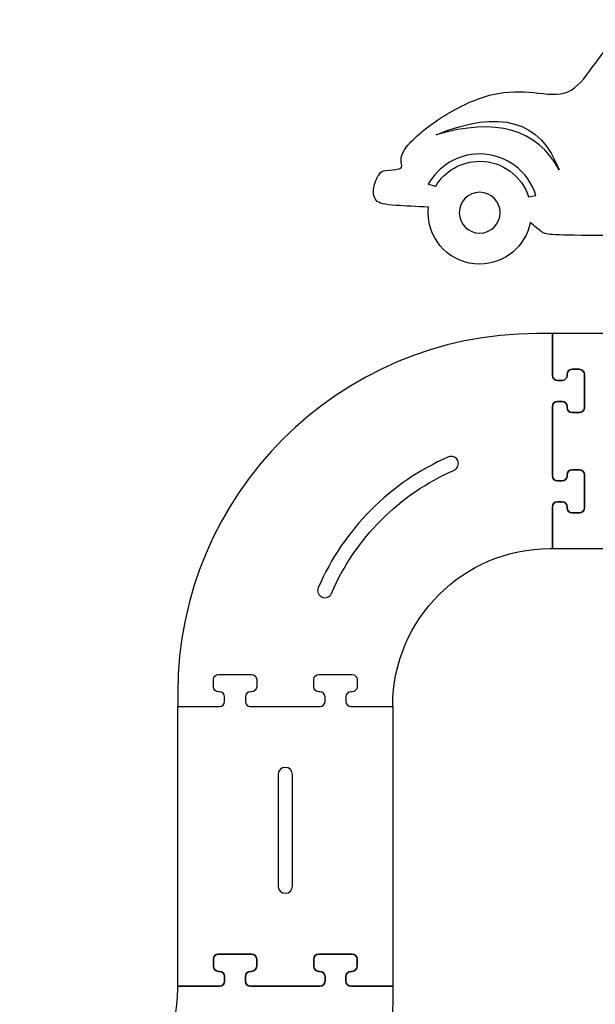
# Model space of a CAD drawing. Extents: x -750 to 750, y -328 to 328.
# Tile 19 of 22: x 141 to 276, y -58 to 172. Entities that reach past the tile are written whole.
import ezdxf

# ---------------------------------------------------------------- set-up
doc = ezdxf.new("R2010")
doc.units = 0
doc.header["$MEASUREMENT"] = 0
doc.layers.add('LAYER_1', color=7, linetype='CONTINUOUS')

msp = doc.modelspace()

# ---------------------------------------------------------------- linework, layer by layer
at = {"layer": 'LAYER_1', "color": 250}
for points, knots in [([(237.1041, 128.0223), (237.0588, 127.5981), (237.0356, 127.167), (237.0356, 126.7307), (237.0356, 126.7307), (237.0356, 120.0857), (242.4222, 114.6998), (249.0672, 114.6998), (249.0672, 114.6998), (254.9357, 114.6998), (259.8225, 118.9005), (260.8844, 124.4591), (260.8844, 124.4591), (261.9131, 123.5561), (262.8559, 122.7552), (263.5396, 122.2662), (263.5396, 122.2662), (264.5599, 121.5362), (265.0039, 121.4992), (276.7633, 121.3883), (276.7633, 121.3883), (287.8626, 121.2835), (309.0428, 121.1127), (330.7888, 120.9386), (330.7888, 120.9386), (331.7271, 115.2292), (336.685, 110.8734), (342.6606, 110.8734), (342.6606, 110.8734), (349.1961, 110.8734), (354.5144, 116.0833), (354.6879, 122.5768), (354.6879, 122.5768), (357.6592, 122.3382), (360.324, 122.1459), (361.9319, 122.1164), (361.9319, 122.1164), (364.1966, 122.0744), (364.3648, 122.354), (364.7282, 123.6821), (364.7282, 123.6821), (365.0917, 125.0104), (365.6509, 127.387), (365.7068, 128.8969), (365.7068, 128.8969), (365.7628, 130.407), (365.3153, 131.0499), (362.6588, 134.5311), (362.6588, 134.5311), (360.0027, 138.0125), (355.1371, 144.3321), (348.8597, 150.0923), (348.8597, 150.0923), (342.5823, 155.8525), (334.8926, 161.0532), (327.916, 164.5065), (327.916, 164.5065), (320.9396, 167.96), (314.6763, 169.6655), (308.2168, 170.6441), (308.2168, 170.6441), (301.7577, 171.6229), (295.1029, 171.8746), (290.6429, 171.5251), (290.6429, 171.5251), (286.1826, 171.1756), (283.9179, 170.2249), (281.7219, 168.2901), (281.7219, 168.2901), (279.5259, 166.3556), (277.3986, 163.4367), (275.4839, 160.8223), (275.4839, 160.8223), (273.5694, 158.2081), (271.8675, 155.8983), (269.6426, 154.9743), (269.6426, 154.9743), (267.4177, 154.0504), (264.6699, 154.5122), (261.7191, 154.8057), (261.7191, 154.8057), (258.7685, 155.0993), (255.6144, 155.2241), (252.0242, 154.3638), (252.0242, 154.3638), (248.4341, 153.5036), (244.4075, 151.6582), (240.6885, 149.3234), (240.6885, 149.3234), (236.9698, 146.9886), (233.5583, 144.1644), (231.9782, 142.1371), (231.9782, 142.1371), (230.3987, 140.11), (230.6501, 138.8797), (230.7759, 138.1387), (230.7759, 138.1387), (230.9018, 137.3977), (230.9018, 137.146), (230.1609, 136.9781), (230.1609, 136.9781), (229.4199, 136.8104), (227.9379, 136.7266), (227.085, 136.6147), (227.085, 136.6147), (226.2321, 136.5029), (226.0086, 136.3631), (225.603, 135.7757), (225.603, 135.7757), (225.1977, 135.1886), (224.6104, 134.1542), (224.3587, 132.9656), (224.3587, 132.9656), (224.1072, 131.7773), (224.191, 130.4352), (224.848, 129.6522), (224.848, 129.6522), (225.5052, 128.8692), (226.7355, 128.6457), (229.5735, 128.4357), (229.5735, 128.4357), (231.5071, 128.2928), (234.1869, 128.1566), (237.1041, 128.0223)], [0, 0, 0, 0, 0.03125, 0.03125, 0.03125, 0.03125, 0.0625, 0.0625, 0.0625, 0.0625, 0.09375, 0.09375, 0.09375, 0.09375, 0.125, 0.125, 0.125, 0.125, 0.15625, 0.15625, 0.15625, 0.15625, 0.1875, 0.1875, 0.1875, 0.1875, 0.21875, 0.21875, 0.21875, 0.21875, 0.25, 0.25, 0.25, 0.25, 0.28125, 0.28125, 0.28125, 0.28125, 0.3125, 0.3125, 0.3125, 0.3125, 0.34375, 0.34375, 0.34375, 0.34375, 0.375, 0.375, 0.375, 0.375, 0.40625, 0.40625, 0.40625, 0.40625, 0.4375, 0.4375, 0.4375, 0.4375, 0.46875, 0.46875, 0.46875, 0.46875, 0.5, 0.5, 0.5, 0.5, 0.53125, 0.53125, 0.53125, 0.53125, 0.5625, 0.5625, 0.5625, 0.5625, 0.59375, 0.59375, 0.59375, 0.59375, 0.625, 0.625, 0.625, 0.625, 0.65625, 0.65625, 0.65625, 0.65625, 0.6875, 0.6875, 0.6875, 0.6875, 0.71875, 0.71875, 0.71875, 0.71875, 0.75, 0.75, 0.75, 0.75, 0.78125, 0.78125, 0.78125, 0.78125, 0.8125, 0.8125, 0.8125, 0.8125, 0.84375, 0.84375, 0.84375, 0.84375, 0.875, 0.875, 0.875, 0.875, 0.90625, 0.90625, 0.90625, 0.90625, 0.9375, 0.9375, 0.9375, 0.9375, 1, 1, 1, 1]), ([(267.6153, 136.7347), (263.3354, 148.3081), (253.7703, 151.049), (238.9203, 144.9572), (238.9203, 144.9572), (252.9196, 149.0417), (262.4847, 146.301), (267.6153, 136.7347)], [0, 0, 0, 0, 0.33333333, 0.33333333, 0.33333333, 0.33333333, 1, 1, 1, 1]), ([(260.5096, 130.4607), (258.94, 135.28), (254.4104, 138.763), (249.0675, 138.7628), (249.0675, 138.7628), (244.7027, 138.763), (240.8808, 136.4387), (238.7719, 132.9606), (238.7719, 132.9606), (238.7719, 132.9606), (237.0339, 133.3702), (237.0339, 133.3702), (237.0339, 133.3702), (239.3752, 137.6043), (243.8865, 140.4719), (249.0672, 140.4719), (249.0672, 140.4719), (255.2707, 140.4719), (260.5141, 136.3609), (262.2215, 130.7145), (262.2215, 130.7145), (262.2215, 130.7145), (260.5096, 130.4607), (260.5096, 130.4607)], [0, 0, 0, 0, 0.14285714, 0.14285714, 0.14285714, 0.14285714, 0.28571429, 0.28571429, 0.28571429, 0.28571429, 0.42857143, 0.42857143, 0.42857143, 0.42857143, 0.57142857, 0.57142857, 0.57142857, 0.57142857, 0.71428571, 0.71428571, 0.71428571, 0.71428571, 1, 1, 1, 1]), ([(249.0672, 131.5023), (251.7024, 131.5023), (253.8385, 129.3659), (253.8385, 126.7307), (253.8385, 126.7307), (253.8385, 124.0955), (251.7024, 121.9596), (249.0672, 121.9596), (249.0672, 121.9596), (246.432, 121.9596), (244.2959, 124.0955), (244.2959, 126.7307), (244.2959, 126.7307), (244.2959, 129.3659), (246.432, 131.5023), (249.0672, 131.5023)], [0, 0, 0, 0, 0.2, 0.2, 0.2, 0.2, 0.4, 0.4, 0.4, 0.4, 0.6, 0.6, 0.6, 0.6, 1, 1, 1, 1]), ([(228.7433, 11.1948), (228.7433, 11.1948), (218.9812, 11.1948), (218.9812, 11.1948), (218.9812, 11.1948), (218.323, 11.1948), (217.7859, 11.7318), (217.7859, 12.39), (217.7859, 12.39), (217.7859, 12.39), (217.7859, 13.4602), (217.7859, 13.4602), (217.7859, 13.4602), (217.7859, 14.1184), (218.323, 14.6554), (218.9812, 14.6554), (218.9812, 14.6554), (218.9812, 14.6554), (219.2107, 14.6554), (219.2107, 14.6554), (219.2107, 14.6554), (219.8679, 14.6554), (220.4059, 15.1934), (220.4059, 15.8506), (220.4059, 15.8506), (220.4059, 15.8506), (220.4059, 17.5079), (220.4059, 17.5079), (220.4059, 17.5079), (220.4059, 18.1652), (219.8689, 18.7032), (219.2107, 18.7032), (219.2107, 18.7032), (219.2107, 18.7032), (211.4756, 18.7032), (211.4756, 18.7032), (211.4756, 18.7032), (210.8174, 18.7032), (210.2804, 18.1661), (210.2804, 17.5079), (210.2804, 17.5079), (210.2804, 17.5079), (210.2804, 15.8506), (210.2804, 15.8506), (210.2804, 15.8506), (210.2804, 15.1924), (210.8184, 14.6554), (211.4756, 14.6554), (211.4756, 14.6554), (211.4756, 14.6554), (211.7047, 14.6554), (211.7047, 14.6554), (211.7047, 14.6554), (212.3629, 14.6554), (212.8999, 14.1184), (212.8999, 13.4602), (212.8999, 13.4602), (212.8999, 13.4602), (212.8999, 12.39), (212.8999, 12.39), (212.8999, 12.39), (212.8999, 11.7318), (212.3629, 11.1948), (211.7047, 11.1948), (211.7047, 11.1948), (211.7047, 11.1948), (195.4969, 11.1948), (195.4969, 11.1948), (195.4969, 11.1948), (194.8387, 11.1948), (194.3017, 11.7318), (194.3017, 12.39), (194.3017, 12.39), (194.3017, 12.39), (194.3017, 13.4602), (194.3017, 13.4602), (194.3017, 13.4602), (194.3017, 14.1184), (194.8387, 14.6554), (195.4969, 14.6554), (195.4969, 14.6554), (195.4969, 14.6554), (195.726, 14.6554), (195.726, 14.6554), (195.726, 14.6554), (196.3832, 14.6554), (196.9212, 15.1934), (196.9212, 15.8506), (196.9212, 15.8506), (196.9212, 15.8506), (196.9212, 17.5079), (196.9212, 17.5079), (196.9212, 17.5079), (196.9212, 18.1652), (196.3842, 18.7032), (195.726, 18.7032), (195.726, 18.7032), (195.726, 18.7032), (187.9909, 18.7032), (187.9909, 18.7032), (187.9909, 18.7032), (187.3327, 18.7032), (186.7957, 18.1661), (186.7957, 17.5079), (186.7957, 17.5079), (186.7957, 17.5079), (186.7957, 15.8506), (186.7957, 15.8506), (186.7957, 15.8506), (186.7957, 15.1924), (187.3337, 14.6554), (187.9909, 14.6554), (187.9909, 14.6554), (187.9909, 14.6554), (188.2204, 14.6554), (188.2204, 14.6554), (188.2204, 14.6554), (188.8786, 14.6554), (189.4157, 14.1184), (189.4157, 13.4602), (189.4157, 13.4602), (189.4157, 13.4602), (189.4157, 12.39), (189.4157, 12.39), (189.4157, 12.39), (189.4157, 11.7318), (188.8786, 11.1948), (188.2204, 11.1948), (188.2204, 11.1948), (188.2204, 11.1948), (178.4583, 11.1948), (178.4583, 11.1948), (178.4583, 11.1948), (178.4583, 11.1948), (178.4583, 14.4607), (178.4583, 14.4607), (178.4583, 14.4607), (178.4583, 60.7139), (216.1828, 98.4384), (262.436, 98.4384), (262.436, 98.4384), (262.436, 98.4384), (266.0548, 98.4384), (266.0548, 98.4384), (266.0548, 98.4384), (266.0548, 98.4384), (266.0548, 88.6763), (266.0548, 88.6763), (266.0548, 88.6763), (266.0548, 88.0181), (266.5918, 87.4811), (267.25, 87.4811), (267.25, 87.4811), (267.25, 87.4811), (268.3202, 87.4811), (268.3202, 87.4811), (268.3202, 87.4811), (268.9784, 87.4811), (269.5154, 88.0181), (269.5154, 88.6763), (269.5154, 88.6763), (269.5154, 88.6763), (269.5154, 88.9058), (269.5154, 88.9058), (269.5154, 88.9058), (269.5154, 89.563), (270.0534, 90.101), (270.7107, 90.101), (270.7107, 90.101), (270.7107, 90.101), (272.368, 90.101), (272.368, 90.101), (272.368, 90.101), (273.0252, 90.101), (273.5632, 89.564), (273.5632, 88.9058), (273.5632, 88.9058), (273.5632, 88.9058), (273.5632, 81.1708), (273.5632, 81.1708), (273.5632, 81.1708), (273.5632, 80.5126), (273.0262, 79.9755), (272.368, 79.9755), (272.368, 79.9755), (272.368, 79.9755), (270.7107, 79.9755), (270.7107, 79.9755), (270.7107, 79.9755), (270.0525, 79.9755), (269.5154, 80.5135), (269.5154, 81.1708), (269.5154, 81.1708), (269.5154, 81.1708), (269.5154, 81.3998), (269.5154, 81.3998), (269.5154, 81.3998), (269.5154, 82.058), (268.9784, 82.595), (268.3202, 82.595), (268.3202, 82.595), (268.3202, 82.595), (267.25, 82.595), (267.25, 82.595), (267.25, 82.595), (266.5918, 82.595), (266.0548, 82.058), (266.0548, 81.3998), (266.0548, 81.3998), (266.0548, 81.3998), (266.0548, 65.1921), (266.0548, 65.1921), (266.0548, 65.1921), (266.0548, 64.5339), (266.5918, 63.9969), (267.25, 63.9969), (267.25, 63.9969), (267.25, 63.9969), (268.3202, 63.9969), (268.3202, 63.9969), (268.3202, 63.9969), (268.9784, 63.9969), (269.5154, 64.5339), (269.5154, 65.1921), (269.5154, 65.1921), (269.5154, 65.1921), (269.5154, 65.4211), (269.5154, 65.4211), (269.5154, 65.4211), (269.5154, 66.0783), (270.0534, 66.6163), (270.7107, 66.6163), (270.7107, 66.6163), (270.7107, 66.6163), (272.368, 66.6163), (272.368, 66.6163), (272.368, 66.6163), (273.0252, 66.6163), (273.5632, 66.0793), (273.5632, 65.4211), (273.5632, 65.4211), (273.5632, 65.4211), (273.5632, 57.6861), (273.5632, 57.6861), (273.5632, 57.6861), (273.5632, 57.0279), (273.0262, 56.4909), (272.368, 56.4909), (272.368, 56.4909), (272.368, 56.4909), (270.7107, 56.4909), (270.7107, 56.4909), (270.7107, 56.4909), (270.0525, 56.4909), (269.5154, 57.0288), (269.5154, 57.6861), (269.5154, 57.6861), (269.5154, 57.6861), (269.5154, 57.9156), (269.5154, 57.9156), (269.5154, 57.9156), (269.5154, 58.5738), (268.9784, 59.1108), (268.3202, 59.1108), (268.3202, 59.1108), (268.3202, 59.1108), (267.25, 59.1108), (267.25, 59.1108), (267.25, 59.1108), (266.5918, 59.1108), (266.0548, 58.5738), (266.0548, 57.9156), (266.0548, 57.9156), (266.0548, 57.9156), (266.0548, 48.1534), (266.0548, 48.1534), (266.0548, 48.1534), (266.0548, 48.1534), (265.4849, 48.1534), (265.4849, 48.1534), (265.4849, 48.1534), (245.2483, 48.1534), (228.7433, 31.6485), (228.7433, 11.4119), (228.7433, 11.4119), (228.7433, 11.4119), (228.7433, 11.1948), (228.7433, 11.1948)], [0, 0, 0, 0, 0.01369863, 0.01369863, 0.01369863, 0.01369863, 0.02739726, 0.02739726, 0.02739726, 0.02739726, 0.04109589, 0.04109589, 0.04109589, 0.04109589, 0.05479452, 0.05479452, 0.05479452, 0.05479452, 0.06849315, 0.06849315, 0.06849315, 0.06849315, 0.08219178, 0.08219178, 0.08219178, 0.08219178, 0.09589041, 0.09589041, 0.09589041, 0.09589041, 0.10958904, 0.10958904, 0.10958904, 0.10958904, 0.12328767, 0.12328767, 0.12328767, 0.12328767, 0.1369863, 0.1369863, 0.1369863, 0.1369863, 0.15068493, 0.15068493, 0.15068493, 0.15068493, 0.16438356, 0.16438356, 0.16438356, 0.16438356, 0.17808219, 0.17808219, 0.17808219, 0.17808219, 0.19178082, 0.19178082, 0.19178082, 0.19178082, 0.20547945, 0.20547945, 0.20547945, 0.20547945, 0.21917808, 0.21917808, 0.21917808, 0.21917808, 0.23287671, 0.23287671, 0.23287671, 0.23287671, 0.24657534, 0.24657534, 0.24657534, 0.24657534, 0.26027397, 0.26027397, 0.26027397, 0.26027397, 0.2739726, 0.2739726, 0.2739726, 0.2739726, 0.28767123, 0.28767123, 0.28767123, 0.28767123, 0.30136986, 0.30136986, 0.30136986, 0.30136986, 0.31506849, 0.31506849, 0.31506849, 0.31506849, 0.32876712, 0.32876712, 0.32876712, 0.32876712, 0.34246575, 0.34246575, 0.34246575, 0.34246575, 0.35616438, 0.35616438, 0.35616438, 0.35616438, 0.36986301, 0.36986301, 0.36986301, 0.36986301, 0.38356164, 0.38356164, 0.38356164, 0.38356164, 0.39726027, 0.39726027, 0.39726027, 0.39726027, 0.4109589, 0.4109589, 0.4109589, 0.4109589, 0.42465753, 0.42465753, 0.42465753, 0.42465753, 0.43835616, 0.43835616, 0.43835616, 0.43835616, 0.45205479, 0.45205479, 0.45205479, 0.45205479, 0.46575342, 0.46575342, 0.46575342, 0.46575342, 0.47945205, 0.47945205, 0.47945205, 0.47945205, 0.49315068, 0.49315068, 0.49315068, 0.49315068, 0.50684932, 0.50684932, 0.50684932, 0.50684932, 0.52054795, 0.52054795, 0.52054795, 0.52054795, 0.53424658, 0.53424658, 0.53424658, 0.53424658, 0.54794521, 0.54794521, 0.54794521, 0.54794521, 0.56164384, 0.56164384, 0.56164384, 0.56164384, 0.57534247, 0.57534247, 0.57534247, 0.57534247, 0.5890411, 0.5890411, 0.5890411, 0.5890411, 0.60273973, 0.60273973, 0.60273973, 0.60273973, 0.61643836, 0.61643836, 0.61643836, 0.61643836, 0.63013699, 0.63013699, 0.63013699, 0.63013699, 0.64383562, 0.64383562, 0.64383562, 0.64383562, 0.65753425, 0.65753425, 0.65753425, 0.65753425, 0.67123288, 0.67123288, 0.67123288, 0.67123288, 0.68493151, 0.68493151, 0.68493151, 0.68493151, 0.69863014, 0.69863014, 0.69863014, 0.69863014, 0.71232877, 0.71232877, 0.71232877, 0.71232877, 0.7260274, 0.7260274, 0.7260274, 0.7260274, 0.73972603, 0.73972603, 0.73972603, 0.73972603, 0.75342466, 0.75342466, 0.75342466, 0.75342466, 0.76712329, 0.76712329, 0.76712329, 0.76712329, 0.78082192, 0.78082192, 0.78082192, 0.78082192, 0.79452055, 0.79452055, 0.79452055, 0.79452055, 0.80821918, 0.80821918, 0.80821918, 0.80821918, 0.82191781, 0.82191781, 0.82191781, 0.82191781, 0.83561644, 0.83561644, 0.83561644, 0.83561644, 0.84931507, 0.84931507, 0.84931507, 0.84931507, 0.8630137, 0.8630137, 0.8630137, 0.8630137, 0.87671233, 0.87671233, 0.87671233, 0.87671233, 0.89041096, 0.89041096, 0.89041096, 0.89041096, 0.90410959, 0.90410959, 0.90410959, 0.90410959, 0.91780822, 0.91780822, 0.91780822, 0.91780822, 0.93150685, 0.93150685, 0.93150685, 0.93150685, 0.94520548, 0.94520548, 0.94520548, 0.94520548, 0.95890411, 0.95890411, 0.95890411, 0.95890411, 0.97260274, 0.97260274, 0.97260274, 0.97260274, 1, 1, 1, 1]), ([(266.0548, 98.4384), (266.0548, 98.4384), (331.4501, 98.4384), (331.4501, 98.4384), (331.4501, 98.4384), (331.4501, 98.4384), (331.4501, 88.6763), (331.4501, 88.6763), (331.4501, 88.6763), (331.4501, 88.0181), (331.9871, 87.4811), (332.6453, 87.4811), (332.6453, 87.4811), (332.6453, 87.4811), (333.7155, 87.4811), (333.7155, 87.4811), (333.7155, 87.4811), (334.3737, 87.4811), (334.9107, 88.0181), (334.9107, 88.6763), (334.9107, 88.6763), (334.9107, 88.6763), (334.9107, 88.9058), (334.9107, 88.9058), (334.9107, 88.9058), (334.9107, 89.563), (335.4477, 90.101), (336.106, 90.101), (336.106, 90.101), (336.106, 90.101), (337.7633, 90.101), (337.7633, 90.101), (337.7633, 90.101), (338.4215, 90.101), (338.9585, 89.564), (338.9585, 88.9058), (338.9585, 88.9058), (338.9585, 88.9058), (338.9585, 81.1708), (338.9585, 81.1708), (338.9585, 81.1708), (338.9585, 80.5126), (338.4205, 79.9755), (337.7633, 79.9755), (337.7633, 79.9755), (337.7633, 79.9755), (336.106, 79.9755), (336.106, 79.9755), (336.106, 79.9755), (335.4487, 79.9755), (334.9107, 80.5135), (334.9107, 81.1708), (334.9107, 81.1708), (334.9107, 81.1708), (334.9107, 81.3998), (334.9107, 81.3998), (334.9107, 81.3998), (334.9107, 82.058), (334.3737, 82.595), (333.7155, 82.595), (333.7155, 82.595), (333.7155, 82.595), (332.6453, 82.595), (332.6453, 82.595), (332.6453, 82.595), (331.9871, 82.595), (331.4501, 82.058), (331.4501, 81.3998), (331.4501, 81.3998), (331.4501, 81.3998), (331.4501, 65.1921), (331.4501, 65.1921), (331.4501, 65.1921), (331.4501, 64.5339), (331.9871, 63.9969), (332.6453, 63.9969), (332.6453, 63.9969), (332.6453, 63.9969), (333.7155, 63.9969), (333.7155, 63.9969), (333.7155, 63.9969), (334.3737, 63.9969), (334.9107, 64.5339), (334.9107, 65.1921), (334.9107, 65.1921), (334.9107, 65.1921), (334.9107, 65.4211), (334.9107, 65.4211), (334.9107, 65.4211), (334.9107, 66.0783), (335.4477, 66.6163), (336.106, 66.6163), (336.106, 66.6163), (336.106, 66.6163), (337.7633, 66.6163), (337.7633, 66.6163), (337.7633, 66.6163), (338.4215, 66.6163), (338.9585, 66.0793), (338.9585, 65.4211), (338.9585, 65.4211), (338.9585, 65.4211), (338.9585, 57.6861), (338.9585, 57.6861), (338.9585, 57.6861), (338.9585, 57.0279), (338.4205, 56.4909), (337.7633, 56.4909), (337.7633, 56.4909), (337.7633, 56.4909), (336.106, 56.4909), (336.106, 56.4909), (336.106, 56.4909), (335.4487, 56.4909), (334.9107, 57.0288), (334.9107, 57.6861), (334.9107, 57.6861), (334.9107, 57.6861), (334.9107, 57.9156), (334.9107, 57.9156), (334.9107, 57.9156), (334.9107, 58.5738), (334.3737, 59.1108), (333.7155, 59.1108), (333.7155, 59.1108), (333.7155, 59.1108), (332.6453, 59.1108), (332.6453, 59.1108), (332.6453, 59.1108), (331.9871, 59.1108), (331.4501, 58.5738), (331.4501, 57.9156), (331.4501, 57.9156), (331.4501, 57.9156), (331.4501, 48.1534), (331.4501, 48.1534), (331.4501, 48.1534), (331.4501, 48.1534), (266.0548, 48.1534), (266.0548, 48.1534), (266.0548, 48.1534), (266.0548, 48.1534), (266.0548, 57.9156), (266.0548, 57.9156), (266.0548, 57.9156), (266.0548, 58.5738), (266.5918, 59.1108), (267.25, 59.1108), (267.25, 59.1108), (267.25, 59.1108), (268.3202, 59.1108), (268.3202, 59.1108), (268.3202, 59.1108), (268.9784, 59.1108), (269.5154, 58.5735), (269.5154, 57.9156), (269.5154, 57.9156), (269.5154, 57.9156), (269.5154, 57.6861), (269.5154, 57.6861), (269.5154, 57.6861), (269.5154, 57.0291), (270.0534, 56.4909), (270.7107, 56.4909), (270.7107, 56.4909), (270.7107, 56.4909), (272.368, 56.4909), (272.368, 56.4909), (272.368, 56.4909), (273.0252, 56.4909), (273.5632, 57.0279), (273.5632, 57.6861), (273.5632, 57.6861), (273.5632, 57.6861), (273.5632, 65.4211), (273.5632, 65.4211), (273.5632, 65.4211), (273.5632, 66.0793), (273.0259, 66.6163), (272.368, 66.6163), (272.368, 66.6163), (272.368, 66.6163), (270.7107, 66.6163), (270.7107, 66.6163), (270.7107, 66.6163), (270.0527, 66.6163), (269.5154, 66.0781), (269.5154, 65.4211), (269.5154, 65.4211), (269.5154, 65.4211), (269.5154, 65.1921), (269.5154, 65.1921), (269.5154, 65.1921), (269.5154, 64.5341), (268.9782, 63.9969), (268.3202, 63.9969), (268.3202, 63.9969), (268.3202, 63.9969), (267.25, 63.9969), (267.25, 63.9969), (267.25, 63.9969), (266.5921, 63.9969), (266.0548, 64.5339), (266.0548, 65.1921), (266.0548, 65.1921), (266.0548, 65.1921), (266.0548, 81.3998), (266.0548, 81.3998), (266.0548, 81.3998), (266.0548, 82.058), (266.5918, 82.595), (267.25, 82.595), (267.25, 82.595), (267.25, 82.595), (268.3202, 82.595), (268.3202, 82.595), (268.3202, 82.595), (268.9784, 82.595), (269.5154, 82.0578), (269.5154, 81.3998), (269.5154, 81.3998), (269.5154, 81.3998), (269.5154, 81.1708), (269.5154, 81.1708), (269.5154, 81.1708), (269.5154, 80.5138), (270.0534, 79.9755), (270.7107, 79.9755), (270.7107, 79.9755), (270.7107, 79.9755), (272.368, 79.9755), (272.368, 79.9755), (272.368, 79.9755), (273.0252, 79.9755), (273.5632, 80.5126), (273.5632, 81.1708), (273.5632, 81.1708), (273.5632, 81.1708), (273.5632, 88.9058), (273.5632, 88.9058), (273.5632, 88.9058), (273.5632, 89.564), (273.0259, 90.101), (272.368, 90.101), (272.368, 90.101), (272.368, 90.101), (270.7107, 90.101), (270.7107, 90.101), (270.7107, 90.101), (270.0527, 90.101), (269.5154, 89.5628), (269.5154, 88.9058), (269.5154, 88.9058), (269.5154, 88.9058), (269.5154, 88.6763), (269.5154, 88.6763), (269.5154, 88.6763), (269.5154, 88.0183), (268.9782, 87.4811), (268.3202, 87.4811), (268.3202, 87.4811), (268.3202, 87.4811), (267.25, 87.4811), (267.25, 87.4811), (267.25, 87.4811), (266.5921, 87.4811), (266.0548, 88.0181), (266.0548, 88.6763), (266.0548, 88.6763), (266.0548, 88.6763), (266.0548, 98.4384), (266.0548, 98.4384)], [0, 0, 0, 0, 0.01449275, 0.01449275, 0.01449275, 0.01449275, 0.02898551, 0.02898551, 0.02898551, 0.02898551, 0.04347826, 0.04347826, 0.04347826, 0.04347826, 0.05797101, 0.05797101, 0.05797101, 0.05797101, 0.07246377, 0.07246377, 0.07246377, 0.07246377, 0.08695652, 0.08695652, 0.08695652, 0.08695652, 0.10144928, 0.10144928, 0.10144928, 0.10144928, 0.11594203, 0.11594203, 0.11594203, 0.11594203, 0.13043478, 0.13043478, 0.13043478, 0.13043478, 0.14492754, 0.14492754, 0.14492754, 0.14492754, 0.15942029, 0.15942029, 0.15942029, 0.15942029, 0.17391304, 0.17391304, 0.17391304, 0.17391304, 0.1884058, 0.1884058, 0.1884058, 0.1884058, 0.20289855, 0.20289855, 0.20289855, 0.20289855, 0.2173913, 0.2173913, 0.2173913, 0.2173913, 0.23188406, 0.23188406, 0.23188406, 0.23188406, 0.24637681, 0.24637681, 0.24637681, 0.24637681, 0.26086957, 0.26086957, 0.26086957, 0.26086957, 0.27536232, 0.27536232, 0.27536232, 0.27536232, 0.28985507, 0.28985507, 0.28985507, 0.28985507, 0.30434783, 0.30434783, 0.30434783, 0.30434783, 0.31884058, 0.31884058, 0.31884058, 0.31884058, 0.33333333, 0.33333333, 0.33333333, 0.33333333, 0.34782609, 0.34782609, 0.34782609, 0.34782609, 0.36231884, 0.36231884, 0.36231884, 0.36231884, 0.37681159, 0.37681159, 0.37681159, 0.37681159, 0.39130435, 0.39130435, 0.39130435, 0.39130435, 0.4057971, 0.4057971, 0.4057971, 0.4057971, 0.42028986, 0.42028986, 0.42028986, 0.42028986, 0.43478261, 0.43478261, 0.43478261, 0.43478261, 0.44927536, 0.44927536, 0.44927536, 0.44927536, 0.46376812, 0.46376812, 0.46376812, 0.46376812, 0.47826087, 0.47826087, 0.47826087, 0.47826087, 0.49275362, 0.49275362, 0.49275362, 0.49275362, 0.50724638, 0.50724638, 0.50724638, 0.50724638, 0.52173913, 0.52173913, 0.52173913, 0.52173913, 0.53623188, 0.53623188, 0.53623188, 0.53623188, 0.55072464, 0.55072464, 0.55072464, 0.55072464, 0.56521739, 0.56521739, 0.56521739, 0.56521739, 0.57971014, 0.57971014, 0.57971014, 0.57971014, 0.5942029, 0.5942029, 0.5942029, 0.5942029, 0.60869565, 0.60869565, 0.60869565, 0.60869565, 0.62318841, 0.62318841, 0.62318841, 0.62318841, 0.63768116, 0.63768116, 0.63768116, 0.63768116, 0.65217391, 0.65217391, 0.65217391, 0.65217391, 0.66666667, 0.66666667, 0.66666667, 0.66666667, 0.68115942, 0.68115942, 0.68115942, 0.68115942, 0.69565217, 0.69565217, 0.69565217, 0.69565217, 0.71014493, 0.71014493, 0.71014493, 0.71014493, 0.72463768, 0.72463768, 0.72463768, 0.72463768, 0.73913043, 0.73913043, 0.73913043, 0.73913043, 0.75362319, 0.75362319, 0.75362319, 0.75362319, 0.76811594, 0.76811594, 0.76811594, 0.76811594, 0.7826087, 0.7826087, 0.7826087, 0.7826087, 0.79710145, 0.79710145, 0.79710145, 0.79710145, 0.8115942, 0.8115942, 0.8115942, 0.8115942, 0.82608696, 0.82608696, 0.82608696, 0.82608696, 0.84057971, 0.84057971, 0.84057971, 0.84057971, 0.85507246, 0.85507246, 0.85507246, 0.85507246, 0.86956522, 0.86956522, 0.86956522, 0.86956522, 0.88405797, 0.88405797, 0.88405797, 0.88405797, 0.89855072, 0.89855072, 0.89855072, 0.89855072, 0.91304348, 0.91304348, 0.91304348, 0.91304348, 0.92753623, 0.92753623, 0.92753623, 0.92753623, 0.94202899, 0.94202899, 0.94202899, 0.94202899, 0.95652174, 0.95652174, 0.95652174, 0.95652174, 0.97101449, 0.97101449, 0.97101449, 0.97101449, 1, 1, 1, 1]), ([(214.4047, 37.6754), (214.0381, 36.822), (213.0487, 36.4277), (212.1954, 36.7943), (212.1954, 36.7943), (211.342, 37.161), (210.9477, 38.1504), (211.3144, 39.0037), (211.3144, 39.0037), (214.2516, 45.8231), (218.4568, 51.9827), (223.6308, 57.1836), (223.6308, 57.1836), (228.8015, 62.3815), (234.9412, 66.6175), (241.7494, 69.5922), (241.7494, 69.5922), (242.599, 69.9624), (243.5883, 69.5738), (243.9586, 68.7243), (243.9586, 68.7243), (244.3288, 67.8748), (243.9402, 66.8854), (243.0907, 66.5152), (243.0907, 66.5152), (236.6744, 63.7118), (230.8866, 59.7179), (226.0108, 54.8166), (226.0108, 54.8166), (221.1399, 49.9207), (217.1776, 44.1128), (214.4047, 37.6754)], [0, 0, 0, 0, 0.11111111, 0.11111111, 0.11111111, 0.11111111, 0.22222222, 0.22222222, 0.22222222, 0.22222222, 0.33333333, 0.33333333, 0.33333333, 0.33333333, 0.44444444, 0.44444444, 0.44444444, 0.44444444, 0.55555556, 0.55555556, 0.55555556, 0.55555556, 0.66666667, 0.66666667, 0.66666667, 0.66666667, 0.77777778, 0.77777778, 0.77777778, 0.77777778, 1, 1, 1, 1]), ([(228.7433, -54.2005), (228.7433, -54.2005), (228.7433, 11.1948), (228.7433, 11.1948), (228.7433, 11.1948), (228.7433, 11.1948), (218.9812, 11.1948), (218.9812, 11.1948), (218.9812, 11.1948), (218.323, 11.1948), (217.7859, 11.7318), (217.7859, 12.39), (217.7859, 12.39), (217.7859, 12.39), (217.7859, 13.4602), (217.7859, 13.4602), (217.7859, 13.4602), (217.7859, 14.1184), (218.323, 14.6554), (218.9812, 14.6554), (218.9812, 14.6554), (218.9812, 14.6554), (219.2107, 14.6554), (219.2107, 14.6554), (219.2107, 14.6554), (219.8679, 14.6554), (220.4059, 15.1924), (220.4059, 15.8506), (220.4059, 15.8506), (220.4059, 15.8506), (220.4059, 17.5079), (220.4059, 17.5079), (220.4059, 17.5079), (220.4059, 18.1661), (219.8689, 18.7032), (219.2107, 18.7032), (219.2107, 18.7032), (219.2107, 18.7032), (211.4756, 18.7032), (211.4756, 18.7032), (211.4756, 18.7032), (210.8174, 18.7032), (210.2804, 18.1652), (210.2804, 17.5079), (210.2804, 17.5079), (210.2804, 17.5079), (210.2804, 15.8506), (210.2804, 15.8506), (210.2804, 15.8506), (210.2804, 15.1934), (210.8184, 14.6554), (211.4756, 14.6554), (211.4756, 14.6554), (211.4756, 14.6554), (211.7047, 14.6554), (211.7047, 14.6554), (211.7047, 14.6554), (212.3629, 14.6554), (212.8999, 14.1184), (212.8999, 13.4602), (212.8999, 13.4602), (212.8999, 13.4602), (212.8999, 12.39), (212.8999, 12.39), (212.8999, 12.39), (212.8999, 11.7318), (212.3629, 11.1948), (211.7047, 11.1948), (211.7047, 11.1948), (211.7047, 11.1948), (195.4969, 11.1948), (195.4969, 11.1948), (195.4969, 11.1948), (194.8387, 11.1948), (194.3017, 11.7318), (194.3017, 12.39), (194.3017, 12.39), (194.3017, 12.39), (194.3017, 13.4602), (194.3017, 13.4602), (194.3017, 13.4602), (194.3017, 14.1184), (194.8387, 14.6554), (195.4969, 14.6554), (195.4969, 14.6554), (195.4969, 14.6554), (195.726, 14.6554), (195.726, 14.6554), (195.726, 14.6554), (196.3832, 14.6554), (196.9212, 15.1924), (196.9212, 15.8506), (196.9212, 15.8506), (196.9212, 15.8506), (196.9212, 17.5079), (196.9212, 17.5079), (196.9212, 17.5079), (196.9212, 18.1661), (196.3842, 18.7032), (195.726, 18.7032), (195.726, 18.7032), (195.726, 18.7032), (187.9909, 18.7032), (187.9909, 18.7032), (187.9909, 18.7032), (187.3327, 18.7032), (186.7957, 18.1652), (186.7957, 17.5079), (186.7957, 17.5079), (186.7957, 17.5079), (186.7957, 15.8506), (186.7957, 15.8506), (186.7957, 15.8506), (186.7957, 15.1934), (187.3337, 14.6554), (187.9909, 14.6554), (187.9909, 14.6554), (187.9909, 14.6554), (188.2204, 14.6554), (188.2204, 14.6554), (188.2204, 14.6554), (188.8786, 14.6554), (189.4157, 14.1184), (189.4157, 13.4602), (189.4157, 13.4602), (189.4157, 13.4602), (189.4157, 12.39), (189.4157, 12.39), (189.4157, 12.39), (189.4157, 11.7318), (188.8786, 11.1948), (188.2204, 11.1948), (188.2204, 11.1948), (188.2204, 11.1948), (178.4583, 11.1948), (178.4583, 11.1948), (178.4583, 11.1948), (178.4583, 11.1948), (178.4583, -54.2005), (178.4583, -54.2005), (178.4583, -54.2005), (178.4583, -54.2005), (188.2204, -54.2005), (188.2204, -54.2005), (188.2204, -54.2005), (188.8786, -54.2005), (189.4157, -53.6635), (189.4157, -53.0053), (189.4157, -53.0053), (189.4157, -53.0053), (189.4157, -51.9351), (189.4157, -51.9351), (189.4157, -51.9351), (189.4157, -51.2769), (188.8784, -50.7399), (188.2204, -50.7399), (188.2204, -50.7399), (188.2204, -50.7399), (187.9909, -50.7399), (187.9909, -50.7399), (187.9909, -50.7399), (187.3339, -50.7399), (186.7957, -50.2019), (186.7957, -49.5447), (186.7957, -49.5447), (186.7957, -49.5447), (186.7957, -47.8874), (186.7957, -47.8874), (186.7957, -47.8874), (186.7957, -47.2301), (187.3327, -46.6921), (187.9909, -46.6921), (187.9909, -46.6921), (187.9909, -46.6921), (195.726, -46.6921), (195.726, -46.6921), (195.726, -46.6921), (196.3842, -46.6921), (196.9212, -47.2294), (196.9212, -47.8874), (196.9212, -47.8874), (196.9212, -47.8874), (196.9212, -49.5447), (196.9212, -49.5447), (196.9212, -49.5447), (196.9212, -50.2026), (196.383, -50.7399), (195.726, -50.7399), (195.726, -50.7399), (195.726, -50.7399), (195.4969, -50.7399), (195.4969, -50.7399), (195.4969, -50.7399), (194.839, -50.7399), (194.3017, -51.2771), (194.3017, -51.9351), (194.3017, -51.9351), (194.3017, -51.9351), (194.3017, -53.0053), (194.3017, -53.0053), (194.3017, -53.0053), (194.3017, -53.6633), (194.8387, -54.2005), (195.4969, -54.2005), (195.4969, -54.2005), (195.4969, -54.2005), (211.7047, -54.2005), (211.7047, -54.2005), (211.7047, -54.2005), (212.3629, -54.2005), (212.8999, -53.6635), (212.8999, -53.0053), (212.8999, -53.0053), (212.8999, -53.0053), (212.8999, -51.9351), (212.8999, -51.9351), (212.8999, -51.9351), (212.8999, -51.2769), (212.3626, -50.7399), (211.7047, -50.7399), (211.7047, -50.7399), (211.7047, -50.7399), (211.4756, -50.7399), (211.4756, -50.7399), (211.4756, -50.7399), (210.8186, -50.7399), (210.2804, -50.2019), (210.2804, -49.5447), (210.2804, -49.5447), (210.2804, -49.5447), (210.2804, -47.8874), (210.2804, -47.8874), (210.2804, -47.8874), (210.2804, -47.2301), (210.8174, -46.6921), (211.4756, -46.6921), (211.4756, -46.6921), (211.4756, -46.6921), (219.2107, -46.6921), (219.2107, -46.6921), (219.2107, -46.6921), (219.8689, -46.6921), (220.4059, -47.2294), (220.4059, -47.8874), (220.4059, -47.8874), (220.4059, -47.8874), (220.4059, -49.5447), (220.4059, -49.5447), (220.4059, -49.5447), (220.4059, -50.2026), (219.8677, -50.7399), (219.2107, -50.7399), (219.2107, -50.7399), (219.2107, -50.7399), (218.9812, -50.7399), (218.9812, -50.7399), (218.9812, -50.7399), (218.3232, -50.7399), (217.7859, -51.2771), (217.7859, -51.9351), (217.7859, -51.9351), (217.7859, -51.9351), (217.7859, -53.0053), (217.7859, -53.0053), (217.7859, -53.0053), (217.7859, -53.6633), (218.323, -54.2005), (218.9812, -54.2005), (218.9812, -54.2005), (218.9812, -54.2005), (228.7433, -54.2005), (228.7433, -54.2005)], [0, 0, 0, 0, 0.01449275, 0.01449275, 0.01449275, 0.01449275, 0.02898551, 0.02898551, 0.02898551, 0.02898551, 0.04347826, 0.04347826, 0.04347826, 0.04347826, 0.05797101, 0.05797101, 0.05797101, 0.05797101, 0.07246377, 0.07246377, 0.07246377, 0.07246377, 0.08695652, 0.08695652, 0.08695652, 0.08695652, 0.10144928, 0.10144928, 0.10144928, 0.10144928, 0.11594203, 0.11594203, 0.11594203, 0.11594203, 0.13043478, 0.13043478, 0.13043478, 0.13043478, 0.14492754, 0.14492754, 0.14492754, 0.14492754, 0.15942029, 0.15942029, 0.15942029, 0.15942029, 0.17391304, 0.17391304, 0.17391304, 0.17391304, 0.1884058, 0.1884058, 0.1884058, 0.1884058, 0.20289855, 0.20289855, 0.20289855, 0.20289855, 0.2173913, 0.2173913, 0.2173913, 0.2173913, 0.23188406, 0.23188406, 0.23188406, 0.23188406, 0.24637681, 0.24637681, 0.24637681, 0.24637681, 0.26086957, 0.26086957, 0.26086957, 0.26086957, 0.27536232, 0.27536232, 0.27536232, 0.27536232, 0.28985507, 0.28985507, 0.28985507, 0.28985507, 0.30434783, 0.30434783, 0.30434783, 0.30434783, 0.31884058, 0.31884058, 0.31884058, 0.31884058, 0.33333333, 0.33333333, 0.33333333, 0.33333333, 0.34782609, 0.34782609, 0.34782609, 0.34782609, 0.36231884, 0.36231884, 0.36231884, 0.36231884, 0.37681159, 0.37681159, 0.37681159, 0.37681159, 0.39130435, 0.39130435, 0.39130435, 0.39130435, 0.4057971, 0.4057971, 0.4057971, 0.4057971, 0.42028986, 0.42028986, 0.42028986, 0.42028986, 0.43478261, 0.43478261, 0.43478261, 0.43478261, 0.44927536, 0.44927536, 0.44927536, 0.44927536, 0.46376812, 0.46376812, 0.46376812, 0.46376812, 0.47826087, 0.47826087, 0.47826087, 0.47826087, 0.49275362, 0.49275362, 0.49275362, 0.49275362, 0.50724638, 0.50724638, 0.50724638, 0.50724638, 0.52173913, 0.52173913, 0.52173913, 0.52173913, 0.53623188, 0.53623188, 0.53623188, 0.53623188, 0.55072464, 0.55072464, 0.55072464, 0.55072464, 0.56521739, 0.56521739, 0.56521739, 0.56521739, 0.57971014, 0.57971014, 0.57971014, 0.57971014, 0.5942029, 0.5942029, 0.5942029, 0.5942029, 0.60869565, 0.60869565, 0.60869565, 0.60869565, 0.62318841, 0.62318841, 0.62318841, 0.62318841, 0.63768116, 0.63768116, 0.63768116, 0.63768116, 0.65217391, 0.65217391, 0.65217391, 0.65217391, 0.66666667, 0.66666667, 0.66666667, 0.66666667, 0.68115942, 0.68115942, 0.68115942, 0.68115942, 0.69565217, 0.69565217, 0.69565217, 0.69565217, 0.71014493, 0.71014493, 0.71014493, 0.71014493, 0.72463768, 0.72463768, 0.72463768, 0.72463768, 0.73913043, 0.73913043, 0.73913043, 0.73913043, 0.75362319, 0.75362319, 0.75362319, 0.75362319, 0.76811594, 0.76811594, 0.76811594, 0.76811594, 0.7826087, 0.7826087, 0.7826087, 0.7826087, 0.79710145, 0.79710145, 0.79710145, 0.79710145, 0.8115942, 0.8115942, 0.8115942, 0.8115942, 0.82608696, 0.82608696, 0.82608696, 0.82608696, 0.84057971, 0.84057971, 0.84057971, 0.84057971, 0.85507246, 0.85507246, 0.85507246, 0.85507246, 0.86956522, 0.86956522, 0.86956522, 0.86956522, 0.88405797, 0.88405797, 0.88405797, 0.88405797, 0.89855072, 0.89855072, 0.89855072, 0.89855072, 0.91304348, 0.91304348, 0.91304348, 0.91304348, 0.92753623, 0.92753623, 0.92753623, 0.92753623, 0.94202899, 0.94202899, 0.94202899, 0.94202899, 0.95652174, 0.95652174, 0.95652174, 0.95652174, 0.97101449, 0.97101449, 0.97101449, 0.97101449, 1, 1, 1, 1]), ([(205.2841, -30.7845), (205.2841, -31.714), (204.5303, -32.4679), (203.6008, -32.4679), (203.6008, -32.4679), (202.6713, -32.4679), (201.9175, -31.714), (201.9175, -30.7845), (201.9175, -30.7845), (201.9175, -30.7845), (201.9175, -4.7126), (201.9175, -4.7126), (201.9175, -4.7126), (201.9175, -3.7831), (202.6713, -3.0293), (203.6008, -3.0293), (203.6008, -3.0293), (204.5303, -3.0293), (205.2841, -3.7831), (205.2841, -4.7126), (205.2841, -4.7126), (205.2841, -4.7126), (205.2841, -30.7845), (205.2841, -30.7845)], [0, 0, 0, 0, 0.14285714, 0.14285714, 0.14285714, 0.14285714, 0.28571429, 0.28571429, 0.28571429, 0.28571429, 0.42857143, 0.42857143, 0.42857143, 0.42857143, 0.57142857, 0.57142857, 0.57142857, 0.57142857, 0.71428571, 0.71428571, 0.71428571, 0.71428571, 1, 1, 1, 1]), ([(141.4996, -91.512), (141.4996, -91.512), (141.4996, -101.2742), (141.4996, -101.2742), (141.4996, -101.2742), (141.4996, -101.9324), (142.0366, -102.4694), (142.6948, -102.4694), (142.6948, -102.4694), (142.6948, -102.4694), (143.7651, -102.4694), (143.7651, -102.4694), (143.7651, -102.4694), (144.4233, -102.4694), (144.9603, -101.9324), (144.9603, -101.2742), (144.9603, -101.2742), (144.9603, -101.2742), (144.9603, -101.0447), (144.9603, -101.0447), (144.9603, -101.0447), (144.9603, -100.3874), (145.4982, -99.8495), (146.1555, -99.8495), (146.1555, -99.8495), (146.1555, -99.8495), (147.8128, -99.8495), (147.8128, -99.8495), (147.8128, -99.8495), (148.4701, -99.8495), (149.008, -100.3865), (149.008, -101.0447), (149.008, -101.0447), (149.008, -101.0447), (149.008, -108.7797), (149.008, -108.7797), (149.008, -108.7797), (149.008, -109.4379), (148.471, -109.9749), (147.8128, -109.9749), (147.8128, -109.9749), (147.8128, -109.9749), (146.1555, -109.9749), (146.1555, -109.9749), (146.1555, -109.9749), (145.4973, -109.9749), (144.9603, -109.437), (144.9603, -108.7797), (144.9603, -108.7797), (144.9603, -108.7797), (144.9603, -108.5507), (144.9603, -108.5507), (144.9603, -108.5507), (144.9603, -107.8925), (144.4233, -107.3555), (143.7651, -107.3555), (143.7651, -107.3555), (143.7651, -107.3555), (142.6948, -107.3555), (142.6948, -107.3555), (142.6948, -107.3555), (142.0366, -107.3555), (141.4996, -107.8925), (141.4996, -108.5507), (141.4996, -108.5507), (141.4996, -108.5507), (141.4996, -124.7584), (141.4996, -124.7584), (141.4996, -124.7584), (141.4996, -125.4166), (142.0366, -125.9536), (142.6948, -125.9536), (142.6948, -125.9536), (142.6948, -125.9536), (143.7651, -125.9536), (143.7651, -125.9536), (143.7651, -125.9536), (144.4233, -125.9536), (144.9603, -125.4166), (144.9603, -124.7584), (144.9603, -124.7584), (144.9603, -124.7584), (144.9603, -124.5294), (144.9603, -124.5294), (144.9603, -124.5294), (144.9603, -123.8721), (145.4982, -123.3342), (146.1555, -123.3342), (146.1555, -123.3342), (146.1555, -123.3342), (147.8128, -123.3342), (147.8128, -123.3342), (147.8128, -123.3342), (148.4701, -123.3342), (149.008, -123.8712), (149.008, -124.5294), (149.008, -124.5294), (149.008, -124.5294), (149.008, -132.2644), (149.008, -132.2644), (149.008, -132.2644), (149.008, -132.9226), (148.471, -133.4596), (147.8128, -133.4596), (147.8128, -133.4596), (147.8128, -133.4596), (146.1555, -133.4596), (146.1555, -133.4596), (146.1555, -133.4596), (145.4973, -133.4596), (144.9603, -132.9216), (144.9603, -132.2644), (144.9603, -132.2644), (144.9603, -132.2644), (144.9603, -132.0349), (144.9603, -132.0349), (144.9603, -132.0349), (144.9603, -131.3767), (144.4233, -130.8397), (143.7651, -130.8397), (143.7651, -130.8397), (143.7651, -130.8397), (142.6948, -130.8397), (142.6948, -130.8397), (142.6948, -130.8397), (142.0366, -130.8397), (141.4996, -131.3767), (141.4996, -132.0349), (141.4996, -132.0349), (141.4996, -132.0349), (141.4996, -141.797), (141.4996, -141.797), (141.4996, -141.797), (141.4996, -141.797), (144.7656, -141.797), (144.7656, -141.797), (144.7656, -141.797), (191.0188, -141.797), (228.7433, -104.0726), (228.7433, -57.8193), (228.7433, -57.8193), (228.7433, -57.8193), (228.7433, -54.2005), (228.7433, -54.2005), (228.7433, -54.2005), (228.7433, -54.2005), (218.9812, -54.2005), (218.9812, -54.2005), (218.9812, -54.2005), (218.323, -54.2005), (217.7859, -53.6635), (217.7859, -53.0053), (217.7859, -53.0053), (217.7859, -53.0053), (217.7859, -51.9351), (217.7859, -51.9351), (217.7859, -51.9351), (217.7859, -51.2769), (218.323, -50.7399), (218.9812, -50.7399), (218.9812, -50.7399), (218.9812, -50.7399), (219.2107, -50.7399), (219.2107, -50.7399), (219.2107, -50.7399), (219.8679, -50.7399), (220.4059, -50.2019), (220.4059, -49.5447), (220.4059, -49.5447), (220.4059, -49.5447), (220.4059, -47.8874), (220.4059, -47.8874), (220.4059, -47.8874), (220.4059, -47.2301), (219.8689, -46.6921), (219.2107, -46.6921), (219.2107, -46.6921), (219.2107, -46.6921), (211.4756, -46.6921), (211.4756, -46.6921), (211.4756, -46.6921), (210.8174, -46.6921), (210.2804, -47.2291), (210.2804, -47.8874), (210.2804, -47.8874), (210.2804, -47.8874), (210.2804, -49.5447), (210.2804, -49.5447), (210.2804, -49.5447), (210.2804, -50.2029), (210.8184, -50.7399), (211.4756, -50.7399), (211.4756, -50.7399), (211.4756, -50.7399), (211.7047, -50.7399), (211.7047, -50.7399), (211.7047, -50.7399), (212.3629, -50.7399), (212.8999, -51.2769), (212.8999, -51.9351), (212.8999, -51.9351), (212.8999, -51.9351), (212.8999, -53.0053), (212.8999, -53.0053), (212.8999, -53.0053), (212.8999, -53.6635), (212.3629, -54.2005), (211.7047, -54.2005), (211.7047, -54.2005), (211.7047, -54.2005), (195.4969, -54.2005), (195.4969, -54.2005), (195.4969, -54.2005), (194.8387, -54.2005), (194.3017, -53.6635), (194.3017, -53.0053), (194.3017, -53.0053), (194.3017, -53.0053), (194.3017, -51.9351), (194.3017, -51.9351), (194.3017, -51.9351), (194.3017, -51.2769), (194.8387, -50.7399), (195.4969, -50.7399), (195.4969, -50.7399), (195.4969, -50.7399), (195.726, -50.7399), (195.726, -50.7399), (195.726, -50.7399), (196.3832, -50.7399), (196.9212, -50.2019), (196.9212, -49.5447), (196.9212, -49.5447), (196.9212, -49.5447), (196.9212, -47.8874), (196.9212, -47.8874), (196.9212, -47.8874), (196.9212, -47.2301), (196.3842, -46.6921), (195.726, -46.6921), (195.726, -46.6921), (195.726, -46.6921), (187.9909, -46.6921), (187.9909, -46.6921), (187.9909, -46.6921), (187.3327, -46.6921), (186.7957, -47.2291), (186.7957, -47.8874), (186.7957, -47.8874), (186.7957, -47.8874), (186.7957, -49.5447), (186.7957, -49.5447), (186.7957, -49.5447), (186.7957, -50.2029), (187.3337, -50.7399), (187.9909, -50.7399), (187.9909, -50.7399), (187.9909, -50.7399), (188.2204, -50.7399), (188.2204, -50.7399), (188.2204, -50.7399), (188.8786, -50.7399), (189.4157, -51.2769), (189.4157, -51.9351), (189.4157, -51.9351), (189.4157, -51.9351), (189.4157, -53.0053), (189.4157, -53.0053), (189.4157, -53.0053), (189.4157, -53.6635), (188.8786, -54.2005), (188.2204, -54.2005), (188.2204, -54.2005), (188.2204, -54.2005), (178.4583, -54.2005), (178.4583, -54.2005), (178.4583, -54.2005), (178.4583, -54.2005), (178.4583, -54.7705), (178.4583, -54.7705), (178.4583, -54.7705), (178.4583, -75.0071), (161.9533, -91.512), (141.7167, -91.512), (141.7167, -91.512), (141.7167, -91.512), (141.4996, -91.512), (141.4996, -91.512)], [0, 0, 0, 0, 0.01369863, 0.01369863, 0.01369863, 0.01369863, 0.02739726, 0.02739726, 0.02739726, 0.02739726, 0.04109589, 0.04109589, 0.04109589, 0.04109589, 0.05479452, 0.05479452, 0.05479452, 0.05479452, 0.06849315, 0.06849315, 0.06849315, 0.06849315, 0.08219178, 0.08219178, 0.08219178, 0.08219178, 0.09589041, 0.09589041, 0.09589041, 0.09589041, 0.10958904, 0.10958904, 0.10958904, 0.10958904, 0.12328767, 0.12328767, 0.12328767, 0.12328767, 0.1369863, 0.1369863, 0.1369863, 0.1369863, 0.15068493, 0.15068493, 0.15068493, 0.15068493, 0.16438356, 0.16438356, 0.16438356, 0.16438356, 0.17808219, 0.17808219, 0.17808219, 0.17808219, 0.19178082, 0.19178082, 0.19178082, 0.19178082, 0.20547945, 0.20547945, 0.20547945, 0.20547945, 0.21917808, 0.21917808, 0.21917808, 0.21917808, 0.23287671, 0.23287671, 0.23287671, 0.23287671, 0.24657534, 0.24657534, 0.24657534, 0.24657534, 0.26027397, 0.26027397, 0.26027397, 0.26027397, 0.2739726, 0.2739726, 0.2739726, 0.2739726, 0.28767123, 0.28767123, 0.28767123, 0.28767123, 0.30136986, 0.30136986, 0.30136986, 0.30136986, 0.31506849, 0.31506849, 0.31506849, 0.31506849, 0.32876712, 0.32876712, 0.32876712, 0.32876712, 0.34246575, 0.34246575, 0.34246575, 0.34246575, 0.35616438, 0.35616438, 0.35616438, 0.35616438, 0.36986301, 0.36986301, 0.36986301, 0.36986301, 0.38356164, 0.38356164, 0.38356164, 0.38356164, 0.39726027, 0.39726027, 0.39726027, 0.39726027, 0.4109589, 0.4109589, 0.4109589, 0.4109589, 0.42465753, 0.42465753, 0.42465753, 0.42465753, 0.43835616, 0.43835616, 0.43835616, 0.43835616, 0.45205479, 0.45205479, 0.45205479, 0.45205479, 0.46575342, 0.46575342, 0.46575342, 0.46575342, 0.47945205, 0.47945205, 0.47945205, 0.47945205, 0.49315068, 0.49315068, 0.49315068, 0.49315068, 0.50684932, 0.50684932, 0.50684932, 0.50684932, 0.52054795, 0.52054795, 0.52054795, 0.52054795, 0.53424658, 0.53424658, 0.53424658, 0.53424658, 0.54794521, 0.54794521, 0.54794521, 0.54794521, 0.56164384, 0.56164384, 0.56164384, 0.56164384, 0.57534247, 0.57534247, 0.57534247, 0.57534247, 0.5890411, 0.5890411, 0.5890411, 0.5890411, 0.60273973, 0.60273973, 0.60273973, 0.60273973, 0.61643836, 0.61643836, 0.61643836, 0.61643836, 0.63013699, 0.63013699, 0.63013699, 0.63013699, 0.64383562, 0.64383562, 0.64383562, 0.64383562, 0.65753425, 0.65753425, 0.65753425, 0.65753425, 0.67123288, 0.67123288, 0.67123288, 0.67123288, 0.68493151, 0.68493151, 0.68493151, 0.68493151, 0.69863014, 0.69863014, 0.69863014, 0.69863014, 0.71232877, 0.71232877, 0.71232877, 0.71232877, 0.7260274, 0.7260274, 0.7260274, 0.7260274, 0.73972603, 0.73972603, 0.73972603, 0.73972603, 0.75342466, 0.75342466, 0.75342466, 0.75342466, 0.76712329, 0.76712329, 0.76712329, 0.76712329, 0.78082192, 0.78082192, 0.78082192, 0.78082192, 0.79452055, 0.79452055, 0.79452055, 0.79452055, 0.80821918, 0.80821918, 0.80821918, 0.80821918, 0.82191781, 0.82191781, 0.82191781, 0.82191781, 0.83561644, 0.83561644, 0.83561644, 0.83561644, 0.84931507, 0.84931507, 0.84931507, 0.84931507, 0.8630137, 0.8630137, 0.8630137, 0.8630137, 0.87671233, 0.87671233, 0.87671233, 0.87671233, 0.89041096, 0.89041096, 0.89041096, 0.89041096, 0.90410959, 0.90410959, 0.90410959, 0.90410959, 0.91780822, 0.91780822, 0.91780822, 0.91780822, 0.93150685, 0.93150685, 0.93150685, 0.93150685, 0.94520548, 0.94520548, 0.94520548, 0.94520548, 0.95890411, 0.95890411, 0.95890411, 0.95890411, 0.97260274, 0.97260274, 0.97260274, 0.97260274, 1, 1, 1, 1])]:
    msp.add_open_spline(points, degree=3, knots=knots, dxfattribs=at)

doc.saveas('drawing.dxf')
